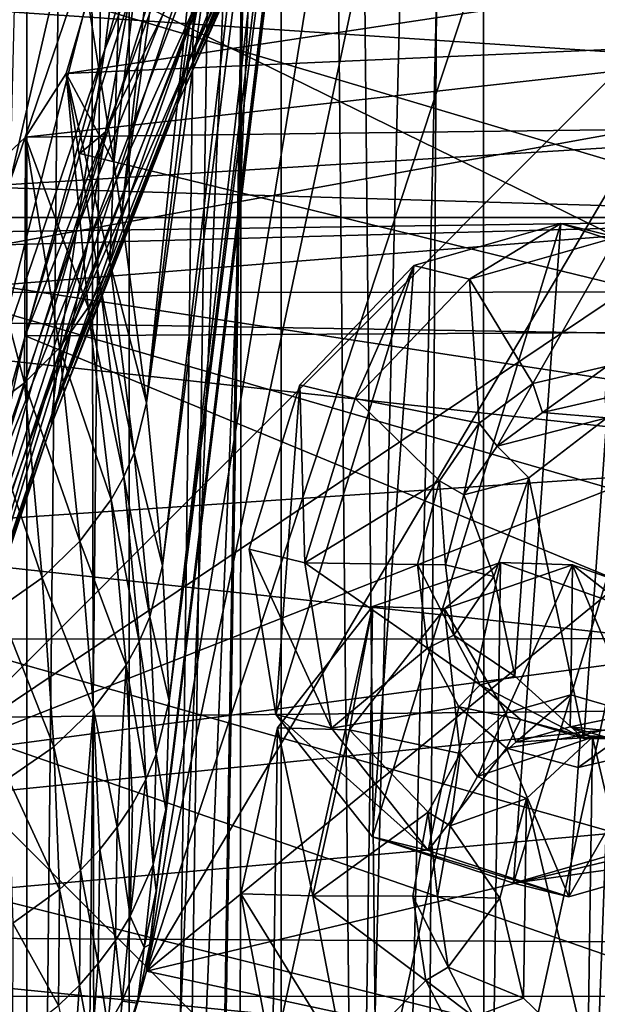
# Model space of a CAD drawing. Header units: metres. Extents: x 0 to 804, y -808 to 0.
# Tile 44 of 122: x 57 to 95, y -334 to -269. Entities that reach past the tile are written whole.
import ezdxf

# ---------------------------------------------------------------- set-up
doc = ezdxf.new("R2010")
doc.units = ezdxf.units.M

msp = doc.modelspace()

# ---------------------------------------------------------------- linework, layer by layer
at = {"layer": 'None'}
for points in [[(65.588158, -332.185455, 1606.41626), (88.442108, -193.731522, 1606.41626), (91.619003, -120.181267, 1606.41626)], [(65.588158, -332.185455, 1606.41626), (91.619003, -120.181267, 1606.41626), (65.589615, -332.173615, 1607.047974)], [(91.619003, -120.181267, 1606.41626), (91.638725, -120.020622, 1609.41626), (65.589615, -332.173615, 1607.047974)], [(65.589615, -332.173615, 1607.047974), (91.638725, -120.020622, 1609.41626), (65.802643, -330.438629, 1649.721802)], [(91.638725, -120.020622, 1609.41626), (89.9916, -133.435364, 1660.02124), (65.802643, -330.438629, 1649.721802)], [(65.802643, -330.438629, 1649.721802), (89.9916, -133.435364, 1660.02124), (66.240631, -326.871552, 1692.280273)], [(89.9916, -133.435364, 1660.02124), (88.020485, -149.486023, 1709.869995), (66.240631, -326.871552, 1692.280273)], [(66.240631, -326.871552, 1692.280273), (88.020485, -149.486023, 1709.869995), (66.87394, -321.490814, 1734.645386)], [(88.020485, -149.486023, 1709.869995), (85.449883, -167.974457, 1758.817749), (66.87394, -321.490814, 1734.645386)], [(66.87394, -321.490814, 1734.645386), (85.449883, -167.974457, 1758.817749), (67.091286, -314.305573, 1776.745361)], [(85.449883, -167.974457, 1758.817749), (83.794205, -176.746902, 1783.432007), (67.091286, -314.305573, 1776.745361)], [(67.091286, -314.305573, 1776.745361), (83.794205, -176.746902, 1783.432007), (81.947868, -184.490448, 1808.370605)], [(67.091286, -314.305573, 1776.745361), (81.947868, -184.490448, 1808.370605), (66.658005, -305.329468, 1818.498657)], [(81.947868, -184.490448, 1808.370605), (79.902351, -191.193146, 1833.586426), (66.658005, -305.329468, 1818.498657)], [(66.658005, -305.329468, 1818.498657), (79.902351, -191.193146, 1833.586426), (65.596977, -294.581665, 1859.820068)], [(79.902351, -191.193146, 1833.586426), (77.650642, -196.846008, 1859.035034), (65.596977, -294.581665, 1859.820068)], [(65.588158, -332.185455, 1606.41626), (89.453751, -219.961105, 1606.41626), (88.442108, -193.731522, 1606.41626)], [(65.596977, -294.581665, 1859.820068), (77.650642, -196.846008, 1859.035034), (75.187645, -201.441833, 1884.67041)], [(65.596977, -294.581665, 1859.820068), (75.187645, -201.441833, 1884.67041), (63.936443, -282.08609, 1900.627319)], [(75.187645, -201.441833, 1884.67041), (72.510078, -204.975632, 1910.446533), (63.936443, -282.08609, 1900.627319)], [(64.561119, -242.739517, 1943.173096), (63.426193, -278.657776, 1910.839966), (72.467628, -205.021225, 1910.839966)], [(72.467628, -205.021225, 1910.839966), (63.426193, -278.657776, 1910.839966), (63.936443, -282.08609, 1900.627319)], [(63.936443, -282.08609, 1900.627319), (72.510078, -204.975632, 1910.446533), (72.467628, -205.021225, 1910.839966)], [(94.044266, -245.970322, 1606.41626), (89.453751, -219.961105, 1606.41626), (65.588158, -332.185455, 1606.41626)], [(73.903755, -232.675598, 1141.239258), (62.834412, -271.170074, 1192.432861), (64.669792, -256.082184, 1140.964233)], [(71.850014, -248.547165, 1192.601929), (62.834412, -271.170074, 1192.432861), (73.903755, -232.675598, 1141.239258)], [(65.07814, -243.123444, 1088.914551), (64.669792, -256.082184, 1140.964233), (56.563263, -279.8992, 1140.689209)], [(56.8657, -267.531952, 1088.587036), (65.07814, -243.123444, 1088.914551), (56.563263, -279.8992, 1140.689209)], [(64.561119, -242.739517, 1943.173096), (61.70953, -267.869812, 1940.839966), (63.426193, -278.657776, 1910.839966)], [(78.725258, -244.867294, 1273.177246), (68.440125, -269.637482, 1297.796265), (69.760773, -261.132843, 1244.80603)], [(78.725258, -244.867294, 1273.177246), (78.173195, -248.061035, 1294.809082), (68.440125, -269.637482, 1297.796265)], [(102.015549, -270.656982, 1606.41626), (94.044266, -245.970322, 1606.41626), (65.588158, -332.185455, 1606.41626)], [(102.015549, -270.656982, 1606.41626), (99.00061, -257.255249, 1586.489746), (94.044266, -245.970322, 1606.41626)], [(68.209251, -272.357849, 1404.821655), (77.681717, -251.346252, 1403.812622), (78.398163, -247.339355, 1425.307007)], [(68.209251, -272.357849, 1404.821655), (78.398163, -247.339355, 1425.307007), (69.104279, -267.628448, 1431.259033)], [(78.173195, -248.061035, 1294.809082), (77.792503, -250.508072, 1316.534058), (68.440125, -269.637482, 1297.796265)], [(62.834412, -271.170074, 1192.432861), (71.850014, -248.547165, 1192.601929), (60.965748, -283.143341, 1244.684326)], [(71.850014, -248.547165, 1192.601929), (69.760773, -261.132843, 1244.80603), (60.965748, -283.143341, 1244.684326)], [(29.769123, -288.846954, 664.00946), (198.765137, -258.214661, 664.00946), (43.095512, -249.220764, 664.00946)], [(68.440125, -269.637482, 1297.796265), (77.792503, -250.508072, 1316.534058), (67.818909, -273.950592, 1351.272095)], [(77.792503, -250.508072, 1316.534058), (77.517189, -252.193329, 1338.328979), (67.818909, -273.950592, 1351.272095)], [(77.432953, -252.710678, 1392.963013), (77.681717, -251.346252, 1403.812622), (68.209251, -272.357849, 1404.821655)], [(67.818909, -273.950592, 1351.272095), (77.517189, -252.193329, 1338.328979), (77.339439, -253.207993, 1360.181763)], [(67.765442, -274.529907, 1378.093018), (77.305611, -253.402802, 1382.060303), (77.432953, -252.710678, 1392.963013)], [(67.765442, -274.529907, 1378.093018), (77.432953, -252.710678, 1392.963013), (68.209251, -272.357849, 1404.821655)], [(67.818909, -273.950592, 1351.272095), (77.339439, -253.207993, 1360.181763), (67.765442, -274.529907, 1378.093018)], [(77.339439, -253.207993, 1360.181763), (77.305611, -253.402802, 1382.060303), (67.765442, -274.529907, 1378.093018)], [(64.461052, -267.784882, 1501.838501), (62.887146, -276.620544, 1483.031006), (71.437294, -253.684586, 1483.155029)], [(71.437294, -253.684586, 1483.155029), (62.887146, -276.620544, 1483.031006), (70.184456, -261.667542, 1457.465698)], [(64.669792, -256.082184, 1140.964233), (54.935501, -294.194824, 1192.263794), (56.563263, -279.8992, 1140.689209)], [(64.669792, -256.082184, 1140.964233), (62.834412, -271.170074, 1192.432861), (54.935501, -294.194824, 1192.263794)], [(210.566864, -274.40625, 664.00946), (198.765137, -258.214661, 664.00946), (29.769123, -288.846954, 664.00946)], [(97.927361, -271.441162, 2021.094849), (92.900398, -259.074036, 2020.058228), (51.507221, -268.349792, 2028.815063)], [(97.927361, -271.441162, 2021.094849), (104.696785, -262.901459, 1995.504272), (92.900398, -259.074036, 2020.058228)], [(69.760773, -261.132843, 1244.80603), (68.440125, -269.637482, 1297.796265), (59.814461, -291.259888, 1297.666626)], [(60.965748, -283.143341, 1244.684326), (69.760773, -261.132843, 1244.80603), (59.814461, -291.259888, 1297.666626)], [(62.887146, -276.620544, 1483.031006), (61.681568, -284.071747, 1457.278442), (70.184456, -261.667542, 1457.465698)], [(70.184456, -261.667542, 1457.465698), (61.681568, -284.071747, 1457.278442), (69.104279, -267.628448, 1431.259033)], [(60.263031, -272.772766, 1940.229858), (115.523453, -264.416687, 1971.766846), (118.174316, -270.213776, 1973.545532)], [(60.263031, -272.772766, 1940.229858), (61.70953, -267.869812, 1940.839966), (115.523453, -264.416687, 1971.766846)], [(51.508282, -265.193634, 221.058258), (119.537735, -265.174286, 221.006577), (125.512344, -287.226807, 211.254379)], [(51.508282, -287.269989, 211.371628), (51.508282, -265.193634, 221.058258), (125.512344, -287.226807, 211.254379)], [(100.169594, -265.854462, 1531.865479), (109.492439, -289.850616, 1540.443237), (64.461052, -267.784882, 1501.838501)], [(63.426193, -278.657776, 1910.839966), (61.70953, -267.869812, 1940.839966), (60.263031, -272.772766, 1940.229858)], [(61.681568, -284.071747, 1457.278442), (60.635803, -289.623535, 1431.048828), (69.104279, -267.628448, 1431.259033)], [(69.104279, -267.628448, 1431.259033), (60.635803, -289.623535, 1431.048828), (68.209251, -272.357849, 1404.821655)], [(64.461052, -267.784882, 1501.838501), (61.173676, -278.054108, 1499.782593), (62.887146, -276.620544, 1483.031006)], [(109.492439, -289.850616, 1540.443237), (61.173676, -278.054108, 1499.782593), (64.461052, -267.784882, 1501.838501)], [(97.927361, -271.441162, 2021.094849), (51.507221, -268.349792, 2028.815063), (51.507225, -317.873322, 2035.084595)], [(68.440125, -269.637482, 1297.796265), (59.316051, -295.41687, 1351.100952), (59.814461, -291.259888, 1297.666626)], [(67.818909, -273.950592, 1351.272095), (59.316051, -295.41687, 1351.100952), (68.440125, -269.637482, 1297.796265)], [(57.589066, -276.979004, 1938.893311), (118.174316, -270.213776, 1973.545532), (120.500542, -276.184845, 1975.179077)], [(57.589066, -276.979004, 1938.893311), (60.263031, -272.772766, 1940.229858), (118.174316, -270.213776, 1973.545532)], [(65.588158, -332.185455, 1606.41626), (111.226799, -294.831787, 1606.41626), (102.015549, -270.656982, 1606.41626)], [(101.279259, -284.440308, 2022.353271), (97.927361, -271.441162, 2021.094849), (51.507225, -317.873322, 2035.084595)], [(62.834412, -271.170074, 1192.432861), (53.276703, -305.547058, 1244.562744), (54.935501, -294.194824, 1192.263794)], [(60.965748, -283.143341, 1244.684326), (53.276703, -305.547058, 1244.562744), (62.834412, -271.170074, 1192.432861)], [(60.635803, -289.623535, 1431.048828), (59.761429, -294.014008, 1404.606323), (68.209251, -272.357849, 1404.821655)], [(68.209251, -272.357849, 1404.821655), (59.761429, -294.014008, 1404.606323), (67.765442, -274.529907, 1378.093018)], [(61.734753, -288.256226, 1899.838501), (60.263031, -272.772766, 1940.229858), (57.589066, -276.979004, 1938.893311)], [(62.514603, -286.807037, 1900.131958), (60.263031, -272.772766, 1940.229858), (61.734753, -288.256226, 1899.838501)], [(63.155785, -285.289154, 1900.368164), (60.263031, -272.772766, 1940.229858), (62.514603, -286.807037, 1900.131958)], [(63.155785, -285.289154, 1900.368164), (63.426193, -278.657776, 1910.839966), (60.263031, -272.772766, 1940.229858)], [(221.249893, -292.019714, 664.00946), (210.566864, -274.40625, 664.00946), (29.769123, -288.846954, 664.00946)], [(67.765442, -274.529907, 1378.093018), (59.306942, -296.005493, 1377.895752), (67.818909, -273.950592, 1351.272095)], [(59.306942, -296.005493, 1377.895752), (59.316051, -295.41687, 1351.100952), (67.818909, -273.950592, 1351.272095)], [(59.761429, -294.014008, 1404.606323), (59.306942, -296.005493, 1377.895752), (67.765442, -274.529907, 1378.093018)], [(54.078239, -280.275604, 1937.036621), (120.500542, -276.184845, 1975.179077), (122.50267, -282.308044, 1976.650635)], [(54.078239, -280.275604, 1937.036621), (57.589066, -276.979004, 1938.893311), (120.500542, -276.184845, 1975.179077)], [(57.524555, -293.251038, 1898.185791), (57.589066, -276.979004, 1938.893311), (54.078239, -280.275604, 1937.036621)], [(62.887146, -276.620544, 1483.031006), (57.55209, -290.14447, 1497.011597), (55.39505, -299.909546, 1482.906982)], [(55.39505, -299.909546, 1482.906982), (61.681568, -284.071747, 1457.278442), (62.887146, -276.620544, 1483.031006)], [(59.82383, -290.925018, 1899.10022), (57.589066, -276.979004, 1938.893311), (57.524555, -293.251038, 1898.185791)], [(61.173676, -278.054108, 1499.782593), (57.55209, -290.14447, 1497.011597), (62.887146, -276.620544, 1483.031006)], [(61.734753, -288.256226, 1899.838501), (57.589066, -276.979004, 1938.893311), (59.82383, -290.925018, 1899.10022)], [(61.173676, -278.054108, 1499.782593), (109.492439, -289.850616, 1540.443237), (57.55209, -290.14447, 1497.011597)], [(63.936443, -282.08609, 1900.627319), (63.426193, -278.657776, 1910.839966), (63.155785, -285.289154, 1900.368164)], [(49.931198, -282.306183, 1934.750977), (54.078239, -280.275604, 1937.036621), (122.50267, -282.308044, 1976.650635)], [(54.078239, -280.275604, 1937.036621), (54.907005, -295.174744, 1897.114868), (57.524555, -293.251038, 1898.185791)], [(65.596977, -294.581665, 1859.820068), (63.936443, -282.08609, 1900.627319), (63.155785, -285.289154, 1900.368164)], [(40.749649, -284.530243, 1929.577759), (122.50267, -282.308044, 1976.650635), (125.763535, -297.528656, 1979.861694)], [(40.749649, -284.530243, 1929.577759), (45.77475, -283.381561, 1932.410034), (122.50267, -282.308044, 1976.650635)], [(45.77475, -283.381561, 1932.410034), (49.931198, -282.306183, 1934.750977), (122.50267, -282.308044, 1976.650635)], [(59.814461, -291.259888, 1297.666626), (52.2841, -313.266785, 1297.537109), (60.965748, -283.143341, 1244.684326)], [(52.2841, -313.266785, 1297.537109), (53.276703, -305.547058, 1244.562744), (60.965748, -283.143341, 1244.684326)], [(54.242065, -306.833618, 1457.091187), (61.681568, -284.071747, 1457.278442), (55.39505, -299.909546, 1482.906982)], [(61.681568, -284.071747, 1457.278442), (54.242065, -306.833618, 1457.091187), (60.635803, -289.623535, 1431.048828)], [(37.899155, -303.468689, 1929.92688), (40.749649, -284.530243, 1929.577759), (125.763535, -297.528656, 1979.861694)], [(51.507225, -317.873322, 2035.084595), (102.85495, -297.715393, 2023.783569), (101.279259, -284.440308, 2022.353271)], [(64.774025, -297.891174, 1859.547485), (63.155785, -285.289154, 1900.368164), (62.514603, -286.807037, 1900.131958)], [(65.596977, -294.581665, 1859.820068), (63.155785, -285.289154, 1900.368164), (64.774025, -297.891174, 1859.547485)], [(51.506908, -310.210724, 203.288986), (51.508282, -287.269989, 211.371628), (130.585052, -310.162048, 203.132584)], [(51.508282, -287.269989, 211.371628), (125.512344, -287.226807, 211.254379), (130.585052, -310.162048, 203.132584)], [(64.090462, -299.461151, 1859.330933), (62.514603, -286.807037, 1900.131958), (61.734753, -288.256226, 1899.838501)], [(64.774025, -297.891174, 1859.547485), (62.514603, -286.807037, 1900.131958), (64.090462, -299.461151, 1859.330933)], [(63.253597, -300.961761, 1859.075928), (61.734753, -288.256226, 1899.838501), (59.82383, -290.925018, 1899.10022)], [(64.090462, -299.461151, 1859.330933), (61.734753, -288.256226, 1899.838501), (63.253597, -300.961761, 1859.075928)], [(29.769123, -288.846954, 664.00946), (21.542414, -329.835541, 664.00946), (230.5896, -310.950287, 664.00946)], [(221.249893, -292.019714, 664.00946), (29.769123, -288.846954, 664.00946), (230.5896, -310.950287, 664.00946)], [(59.761429, -294.014008, 1404.606323), (60.635803, -289.623535, 1431.048828), (52.387619, -316.036987, 1404.390991)], [(60.635803, -289.623535, 1431.048828), (54.242065, -306.833618, 1457.091187), (52.387619, -316.036987, 1404.390991)], [(109.492439, -289.850616, 1540.443237), (117.304489, -314.785522, 1547.515747), (57.55209, -290.14447, 1497.011597)], [(57.55209, -290.14447, 1497.011597), (50.73238, -315.430298, 1491.600952), (55.39505, -299.909546, 1482.906982)], [(57.55209, -290.14447, 1497.011597), (117.304489, -314.785522, 1547.515747), (50.73238, -315.430298, 1491.600952)], [(59.814461, -291.259888, 1297.666626), (59.316051, -295.41687, 1351.100952), (51.897839, -317.25882, 1350.92981)], [(52.2841, -313.266785, 1297.537109), (59.814461, -291.259888, 1297.666626), (51.897839, -317.25882, 1350.92981)], [(61.186302, -303.730164, 1858.447021), (59.82383, -290.925018, 1899.10022), (57.524555, -293.251038, 1898.185791)], [(63.253597, -300.961761, 1859.075928), (59.82383, -290.925018, 1899.10022), (61.186302, -303.730164, 1858.447021)], [(54.907005, -295.174744, 1897.114868), (58.681091, -306.149628, 1857.669678), (57.524555, -293.251038, 1898.185791)], [(57.524555, -293.251038, 1898.185791), (58.681091, -306.149628, 1857.669678), (61.186302, -303.730164, 1858.447021)], [(59.761429, -294.014008, 1404.606323), (52.387619, -316.036987, 1404.390991), (59.306942, -296.005493, 1377.895752)], [(66.658005, -305.329468, 1818.498657), (65.596977, -294.581665, 1859.820068), (64.774025, -297.891174, 1859.547485)], [(55.820549, -308.160889, 1856.758423), (58.681091, -306.149628, 1857.669678), (54.907005, -295.174744, 1897.114868)], [(118.564713, -319.576477, 1606.41626), (111.226799, -294.831787, 1606.41626), (65.588158, -332.185455, 1606.41626)], [(59.316051, -295.41687, 1351.100952), (51.927769, -317.852356, 1377.698486), (51.897839, -317.25882, 1350.92981)], [(59.306942, -296.005493, 1377.895752), (51.927769, -317.852356, 1377.698486), (59.316051, -295.41687, 1351.100952)], [(52.387619, -316.036987, 1404.390991), (51.927769, -317.852356, 1377.698486), (59.306942, -296.005493, 1377.895752)], [(37.899155, -303.468689, 1929.92688), (125.763535, -297.528656, 1979.861694), (126.621521, -313.122559, 1982.754639)], [(102.648674, -311.06076, 2025.353882), (102.85495, -297.715393, 2023.783569), (51.507225, -317.873322, 2035.084595)], [(65.812973, -308.747192, 1818.193359), (64.774025, -297.891174, 1859.547485), (64.090462, -299.461151, 1859.330933)], [(66.658005, -305.329468, 1818.498657), (64.774025, -297.891174, 1859.547485), (65.812973, -308.747192, 1818.193359)], [(65.109337, -310.371826, 1817.991577), (64.090462, -299.461151, 1859.330933), (63.253597, -300.961761, 1859.075928)], [(65.812973, -308.747192, 1818.193359), (64.090462, -299.461151, 1859.330933), (65.109337, -310.371826, 1817.991577)], [(64.243782, -311.927643, 1817.773682), (63.253597, -300.961761, 1859.075928), (61.186302, -303.730164, 1858.447021)], [(65.109337, -310.371826, 1817.991577), (63.253597, -300.961761, 1859.075928), (64.243782, -311.927643, 1817.773682)], [(35.377693, -322.364014, 1931.973755), (37.899155, -303.468689, 1929.92688), (126.621521, -313.122559, 1982.754639)], [(58.681091, -306.149628, 1857.669678), (62.089844, -314.806335, 1817.254761), (61.186302, -303.730164, 1858.447021)], [(61.186302, -303.730164, 1858.447021), (62.089844, -314.806335, 1817.254761), (64.243782, -311.927643, 1817.773682)], [(67.091286, -314.305573, 1776.745361), (66.658005, -305.329468, 1818.498657), (65.812973, -308.747192, 1818.193359)], [(58.681091, -306.149628, 1857.669678), (55.820549, -308.160889, 1856.758423), (59.459244, -317.333099, 1816.61499)], [(62.089844, -314.806335, 1817.254761), (58.681091, -306.149628, 1857.669678), (59.459244, -317.333099, 1816.61499)], [(59.459244, -317.333099, 1816.61499), (55.820549, -308.160889, 1856.758423), (56.440907, -319.449127, 1815.86438)], [(66.243179, -317.833679, 1776.397827), (65.812973, -308.747192, 1818.193359), (65.109337, -310.371826, 1817.991577)], [(67.091286, -314.305573, 1776.745361), (65.812973, -308.747192, 1818.193359), (66.243179, -317.833679, 1776.397827)], [(51.505402, -333.866058, 196.842499), (51.506908, -310.210724, 203.288986), (134.651291, -333.839661, 196.71907)], [(51.506908, -310.210724, 203.288986), (130.585052, -310.162048, 203.132584), (134.651291, -333.839661, 196.71907)], [(65.540863, -319.515808, 1776.207886), (65.109337, -310.371826, 1817.991577), (64.243782, -311.927643, 1817.773682)], [(66.243179, -317.833679, 1776.397827), (65.109337, -310.371826, 1817.991577), (65.540863, -319.515808, 1776.207886)], [(230.5896, -310.950287, 664.00946), (21.542414, -329.835541, 664.00946), (238.372696, -331.048981, 664.00946)], [(98.380005, -364.647919, 2030.431641), (102.648674, -311.06076, 2025.353882), (51.507225, -317.873322, 2035.084595)], [(64.243782, -311.927643, 1817.773682), (62.089844, -314.806335, 1817.254761), (63.657608, -322.671204, 1775.832397)], [(64.674301, -321.130768, 1776.026245), (64.243782, -311.927643, 1817.773682), (63.657608, -322.671204, 1775.832397)], [(65.540863, -319.515808, 1776.207886), (64.243782, -311.927643, 1817.773682), (64.674301, -321.130768, 1776.026245)], [(35.377693, -322.364014, 1931.973755), (126.621521, -313.122559, 1982.754639), (123.580978, -344.390259, 1987.365723)], [(117.304489, -314.785522, 1547.515747), (123.201004, -340.560608, 1553.07605), (50.73238, -315.430298, 1491.600952)], [(59.459244, -317.333099, 1816.61499), (61.224247, -325.501526, 1775.376099), (62.089844, -314.806335, 1817.254761)], [(61.224247, -325.501526, 1775.376099), (62.503632, -324.130341, 1775.616333), (62.089844, -314.806335, 1817.254761)], [(62.089844, -314.806335, 1817.254761), (62.503632, -324.130341, 1775.616333), (63.657608, -322.671204, 1775.832397)], [(66.87394, -321.490814, 1734.645386), (67.091286, -314.305573, 1776.745361), (66.243179, -317.833679, 1776.397827)], [(50.73238, -315.430298, 1491.600952), (123.201004, -340.560608, 1553.07605), (44.751545, -341.58139, 1487.285645)], [(56.440907, -319.449127, 1815.86438), (59.83065, -326.777863, 1775.112915), (59.459244, -317.333099, 1816.61499)], [(59.83065, -326.777863, 1775.112915), (61.224247, -325.501526, 1775.376099), (59.459244, -317.333099, 1816.61499)], [(98.380005, -364.647919, 2030.431641), (51.507225, -317.873322, 2035.084595), (51.507233, -367.649658, 2038.852661)], [(66.040413, -325.131836, 1734.255615), (66.243179, -317.833679, 1776.397827), (65.540863, -319.515808, 1776.207886)], [(66.87394, -321.490814, 1734.645386), (66.243179, -317.833679, 1776.397827), (66.040413, -325.131836, 1734.255615)], [(56.743958, -329.014557, 1774.521606), (59.83065, -326.777863, 1775.112915), (56.440907, -319.449127, 1815.86438)], [(66.040413, -325.131836, 1734.255615), (65.540863, -319.515808, 1776.207886), (64.518951, -328.55249, 1733.930664)], [(64.518951, -328.55249, 1733.930664), (65.540863, -319.515808, 1776.207886), (64.674301, -321.130768, 1776.026245)], [(123.961349, -344.767059, 1606.41626), (118.564713, -319.576477, 1606.41626), (65.588158, -332.185455, 1606.41626)], [(64.518951, -328.55249, 1733.930664), (64.674301, -321.130768, 1776.026245), (63.657608, -322.671204, 1775.832397)], [(66.240631, -326.871552, 1692.280273), (66.87394, -321.490814, 1734.645386), (66.040413, -325.131836, 1734.255615)], [(31.526579, -360.235809, 1936.700195), (35.377693, -322.364014, 1931.973755), (123.580978, -344.390259, 1987.365723)], [(62.503632, -324.130341, 1775.616333), (63.529182, -330.157959, 1733.785889), (63.657608, -322.671204, 1775.832397)], [(63.657608, -322.671204, 1775.832397), (63.529182, -330.157959, 1733.785889), (64.518951, -328.55249, 1733.930664)], [(62.40102, -331.683289, 1733.627197), (62.503632, -324.130341, 1775.616333), (61.224247, -325.501526, 1775.376099)], [(62.503632, -324.130341, 1775.616333), (62.40102, -331.683289, 1733.627197), (63.529182, -330.157959, 1733.785889)], [(65.43058, -330.628265, 1691.851929), (66.040413, -325.131836, 1734.255615), (64.518951, -328.55249, 1733.930664)], [(66.240631, -326.871552, 1692.280273), (66.040413, -325.131836, 1734.255615), (65.43058, -330.628265, 1691.851929)], [(61.224247, -325.501526, 1775.376099), (59.83065, -326.777863, 1775.112915), (61.144714, -333.121185, 1733.450806)], [(61.144714, -333.121185, 1733.450806), (62.40102, -331.683289, 1733.627197), (61.224247, -325.501526, 1775.376099)], [(59.83065, -326.777863, 1775.112915), (56.743958, -329.014557, 1774.521606), (59.770374, -334.464355, 1733.256958)], [(61.144714, -333.121185, 1733.450806), (59.83065, -326.777863, 1775.112915), (59.770374, -334.464355, 1733.256958)], [(65.802643, -330.438629, 1649.721802), (66.240631, -326.871552, 1692.280273), (65.43058, -330.628265, 1691.851929)], [(56.743958, -329.014557, 1774.521606), (56.708183, -336.835907, 1732.821045), (59.770374, -334.464355, 1733.256958)], [(63.529182, -330.157959, 1733.785889), (63.98156, -334.179413, 1691.571411), (64.518951, -328.55249, 1733.930664)], [(64.518951, -328.55249, 1733.930664), (63.98156, -334.179413, 1691.571411), (65.43058, -330.628265, 1691.851929)], [(21.542414, -329.835541, 664.00946), (18.532497, -371.53363, 664.009521), (248.535889, -373.943481, 664.00946)], [(21.542414, -329.835541, 664.00946), (244.407791, -352.123718, 664.00946), (238.372696, -331.048981, 664.00946)], [(244.407791, -352.123718, 664.00946), (21.542414, -329.835541, 664.00946), (248.535889, -373.943481, 664.00946)], [(62.40102, -331.683289, 1733.627197), (63.036797, -335.854431, 1691.473389), (63.529182, -330.157959, 1733.785889)], [(63.529182, -330.157959, 1733.785889), (63.036797, -335.854431, 1691.473389), (63.98156, -334.179413, 1691.571411)], [(65.43058, -330.628265, 1691.851929), (65.004776, -334.314148, 1649.272217), (65.802643, -330.438629, 1649.721802)], [(65.004776, -334.314148, 1649.272217), (65.589615, -332.173615, 1607.047974), (65.802643, -330.438629, 1649.721802)], [(63.98156, -334.179413, 1691.571411), (65.004776, -334.314148, 1649.272217), (65.43058, -330.628265, 1691.851929)], [(61.955776, -337.451141, 1691.369629), (62.40102, -331.683289, 1733.627197), (61.144714, -333.121185, 1733.450806)], [(63.036797, -335.854431, 1691.473389), (62.40102, -331.683289, 1733.627197), (61.955776, -337.451141, 1691.369629)], [(123.961349, -344.767059, 1606.41626), (65.588158, -332.185455, 1606.41626), (62.734837, -341.381683, 1606.41626)], [(65.588158, -332.185455, 1606.41626), (65.004776, -334.314148, 1649.272217), (62.734837, -341.381683, 1606.41626)], [(65.588158, -332.185455, 1606.41626), (65.589615, -332.173615, 1607.047974), (65.004776, -334.314148, 1649.272217)], [(60.746693, -338.961426, 1691.254395), (61.144714, -333.121185, 1733.450806), (59.770374, -334.464355, 1733.256958)], [(60.746693, -338.961426, 1691.254395), (61.955776, -337.451141, 1691.369629), (61.144714, -333.121185, 1733.450806)], [(51.505123, -358.106781, 192.135345), (51.505402, -333.866058, 196.842499), (137.623352, -358.098541, 192.082504)], [(51.505402, -333.866058, 196.842499), (134.651291, -333.839661, 196.71907), (137.623352, -358.098541, 192.082504)], [(65.004776, -334.314148, 1649.272217), (63.60133, -338.002533, 1649.039551), (62.734837, -341.381683, 1606.41626)], [(63.036797, -335.854431, 1691.473389), (63.60133, -338.002533, 1649.039551), (63.98156, -334.179413, 1691.571411)], [(63.60133, -338.002533, 1649.039551), (65.004776, -334.314148, 1649.272217), (63.98156, -334.179413, 1691.571411)]]:
    msp.add_3dface(points, dxfattribs=at)
at = {"layer": 'None012311'}
for points in [[(78.546486, -118.575203, 117.953323), (52.504356, -59.607479, 163.059708), (52.504345, -744.686096, 163.059708)], [(50.772308, -61.568432, 160.059708), (76.834984, -120.582596, 114.917824), (50.772308, -742.989197, 160.059708)], [(84.22982, -682.522278, 108.109589), (78.546486, -118.575203, 117.953323), (52.504345, -744.686096, 163.059708)], [(78.546486, -118.575203, 117.953323), (402.01651, -605.043579, 109.461983), (725.485901, -118.575211, 117.953323)], [(84.22982, -682.522278, 108.109589), (355.943726, -624.124634, 109.128922), (78.546486, -118.575203, 117.953323)], [(355.943726, -624.124634, 109.128922), (367.6427, -614.846802, 109.290871), (78.546486, -118.575203, 117.953323)], [(78.546486, -118.575203, 117.953323), (367.6427, -614.846802, 109.290871), (378.033203, -609.617432, 109.382149)], [(378.033203, -609.617432, 109.382149), (390.160004, -606.131226, 109.443001), (78.546486, -118.575203, 117.953323)], [(390.160004, -606.131226, 109.443001), (402.01651, -605.043579, 109.461983), (78.546486, -118.575203, 117.953323)], [(76.834984, -120.582596, 114.917824), (82.481255, -680.857727, 105.138191), (50.772308, -742.989197, 160.059708)], [(377.245544, -607.575745, 106.417328), (366.514679, -612.976318, 106.323059), (76.834984, -120.582596, 114.917824)], [(366.514679, -612.976318, 106.323059), (354.430603, -622.559387, 106.155792), (76.834984, -120.582596, 114.917824)], [(76.834984, -120.582596, 114.917824), (354.430603, -622.559387, 106.155792), (82.481255, -680.857727, 105.138191)], [(76.834984, -120.582596, 114.917824), (727.197449, -120.582596, 114.917824), (402.01651, -602.851624, 106.499786)], [(402.01651, -602.851624, 106.499786), (389.77063, -603.975037, 106.480179), (76.834984, -120.582596, 114.917824)], [(389.77063, -603.975037, 106.480179), (377.245544, -607.575745, 106.417328), (76.834984, -120.582596, 114.917824)]]:
    msp.add_3dface(points, dxfattribs=at)
at = {"layer": 'None012312'}
for points in [[(54.185207, -749.625977, 2063.023926), (54.185207, -54.184956, 2063.023926), (57.672894, -741.070984, 2075.415527)], [(54.185207, -54.184956, 2063.023926), (57.672894, -57.672642, 2075.415527), (57.672894, -741.070984, 2075.415527)], [(61.669197, -81.4142, 2094.728027), (54.775116, -54.774864, 2076.154541), (54.775116, -744.18219, 2076.154541)], [(57.672894, -741.070984, 2075.415527), (57.672894, -57.672642, 2075.415527), (64.421242, -84.938629, 2093.59082)], [(62.762112, -727.559082, 2097.012207), (61.669197, -81.4142, 2094.728027), (54.775116, -744.18219, 2076.154541)], [(70.80912, -105.854668, 2111.02002), (61.669197, -81.4142, 2094.728027), (62.762112, -727.559082, 2097.012207)], [(64.490143, -726.510559, 2093.738037), (57.672894, -741.070984, 2075.415527), (64.421242, -84.938629, 2093.59082)], [(64.490143, -726.510559, 2093.738037), (64.421242, -84.938629, 2093.59082), (74.374367, -111.085007, 2111.02002)], [(72.002686, -108.50338, 2112.785645), (70.80912, -105.854668, 2111.02002), (62.762112, -727.559082, 2097.012207)], [(72.002686, -108.50338, 2112.785645), (62.762112, -727.559082, 2097.012207), (71.482285, -713.465515, 2112.023682)], [(85.651848, -133.437515, 2129.406738), (72.002686, -108.50338, 2112.785645), (71.482285, -713.465515, 2112.023682)], [(74.513, -111.387764, 2111.221924), (64.490143, -726.510559, 2093.738037), (74.374367, -111.085007, 2111.02002)], [(74.516472, -710.105225, 2111.226807), (64.490143, -726.510559, 2093.738037), (74.513, -111.387764, 2111.221924)], [(87.85331, -135.757248, 2127.466553), (74.516472, -710.105225, 2111.226807), (74.513, -111.387764, 2111.221924)], [(85.651848, -133.437515, 2129.406738), (71.482285, -713.465515, 2112.023682), (82.025421, -698.932068, 2125.520996)], [(102.280708, -155.085602, 2143.837158), (85.651848, -133.437515, 2129.406738), (82.025421, -698.932068, 2125.520996)], [(88.046135, -691.900879, 2127.664307), (74.516472, -710.105225, 2111.226807), (87.85331, -135.757248, 2127.466553)], [(104.10688, -156.916733, 2141.571289), (88.046135, -691.900879, 2127.664307), (87.85331, -135.757248, 2127.466553)], [(102.280708, -155.085602, 2143.837158), (82.025421, -698.932068, 2125.520996), (95.76886, -682.554504, 2138.76123)], [(104.085083, -673.795959, 2141.555664), (88.046135, -691.900879, 2127.664307), (104.10688, -156.916733, 2141.571289)]]:
    msp.add_3dface(points, dxfattribs=at)
at = {"layer": 'None012334'}
for points in [[(89.031105, -305.148438, 1525.882935), (80.00647, -346.159271, 1519.327026), (88.403671, -349.140686, 1526.418213)], [(89.031105, -305.148438, 1525.882935), (80.549843, -308.060822, 1518.863403), (80.00647, -346.159271, 1519.327026)], [(85.323967, -308.198425, 1513.152222), (80.549843, -308.060822, 1518.863403), (89.031105, -305.148438, 1525.882935)], [(93.805229, -305.286011, 1520.171753), (85.323967, -308.198425, 1513.152222), (89.031105, -305.148438, 1525.882935)], [(85.323967, -308.198425, 1513.152222), (93.805229, -305.286011, 1520.171753), (89.385666, -315.105347, 1516.713867)], [(97.428307, -308.129852, 1532.974121), (89.031105, -305.148438, 1525.882935), (88.403671, -349.140686, 1526.418213)], [(93.805229, -305.286011, 1520.171753), (89.031105, -305.148438, 1525.882935), (97.428307, -308.129852, 1532.974121)], [(89.385666, -315.105347, 1516.713867), (93.805229, -305.286011, 1520.171753), (93.682304, -313.904968, 1520.276611)], [(93.805229, -305.286011, 1520.171753), (97.944199, -315.14035, 1523.869019), (93.682304, -313.904968, 1520.276611)], [(93.805229, -305.286011, 1520.171753), (102.202431, -308.267456, 1527.262939), (97.944199, -315.14035, 1523.869019)], [(102.202431, -308.267456, 1527.262939), (93.805229, -305.286011, 1520.171753), (97.428307, -308.129852, 1532.974121)], [(80.549843, -308.060822, 1518.863403), (73.943352, -338.082855, 1514.064209), (80.00647, -346.159271, 1519.327026)], [(80.549843, -308.060822, 1518.863403), (74.257065, -316.086731, 1513.796509), (73.943352, -338.082855, 1514.064209)], [(79.031197, -316.224304, 1508.085327), (74.257065, -316.086731, 1513.796509), (80.549843, -308.060822, 1518.863403)], [(85.323967, -308.198425, 1513.152222), (79.031197, -316.224304, 1508.085327), (80.549843, -308.060822, 1518.863403)], [(79.031197, -316.224304, 1508.085327), (85.323967, -308.198425, 1513.152222), (86.368103, -317.793365, 1514.256226)], [(86.368103, -317.793365, 1514.256226), (85.323967, -308.198425, 1513.152222), (89.385666, -315.105347, 1516.713867)], [(97.428307, -308.129852, 1532.974121), (88.403671, -349.140686, 1526.418213), (96.884933, -346.228302, 1533.437744)], [(90.047523, -317.033691, 1517.313599), (89.385666, -315.105347, 1516.713867), (93.682304, -313.904968, 1520.276611)], [(93.651985, -316.029694, 1520.30249), (90.047523, -317.033691, 1517.313599), (93.682304, -313.904968, 1520.276611)], [(93.651985, -316.029694, 1520.30249), (93.682304, -313.904968, 1520.276611), (97.944199, -315.14035, 1523.869019)], [(87.499504, -319.300476, 1515.238281), (86.368103, -317.793365, 1514.256226), (89.385666, -315.105347, 1516.713867)], [(90.047523, -317.033691, 1517.313599), (87.499504, -319.300476, 1515.238281), (89.385666, -315.105347, 1516.713867)], [(97.227386, -317.063049, 1523.316162), (93.651985, -316.029694, 1520.30249), (97.944199, -315.14035, 1523.869019)], [(76.613045, -327.213135, 1506.328613), (71.838921, -327.075531, 1512.039795), (74.257065, -316.086731, 1513.796509)], [(74.257065, -316.086731, 1513.796509), (71.838921, -327.075531, 1512.039795), (73.943352, -338.082855, 1514.064209)], [(79.031197, -316.224304, 1508.085327), (76.613045, -327.213135, 1506.328613), (74.257065, -316.086731, 1513.796509)], [(95.11731, -316.693817, 1513.126709), (90.047523, -317.033691, 1517.313599), (93.651985, -316.029694, 1520.30249)], [(100.451195, -316.715637, 1517.585938), (93.651985, -316.029694, 1520.30249), (97.227386, -317.063049, 1523.316162)], [(100.451195, -316.715637, 1517.585938), (95.11731, -316.693817, 1513.126709), (93.651985, -316.029694, 1520.30249)], [(76.613045, -327.213135, 1506.328613), (79.031197, -316.224304, 1508.085327), (84.240761, -321.667236, 1512.571167)], [(84.240761, -321.667236, 1512.571167), (79.031197, -316.224304, 1508.085327), (86.368103, -317.793365, 1514.256226)], [(90.047523, -317.033691, 1517.313599), (95.11731, -316.693817, 1513.126709), (87.499504, -319.300476, 1515.238281)], [(95.11731, -316.693817, 1513.126709), (90.743835, -320.761963, 1509.568848), (87.499504, -319.300476, 1515.238281)], [(94.812187, -338.08728, 1513.387085), (90.743835, -320.761963, 1509.568848), (95.11731, -316.693817, 1513.126709)], [(100.146072, -338.1091, 1517.846313), (94.812187, -338.08728, 1513.387085), (95.11731, -316.693817, 1513.126709)], [(100.146072, -338.1091, 1517.846313), (95.11731, -316.693817, 1513.126709), (100.451195, -316.715637, 1517.585938)], [(85.705452, -322.571625, 1513.817383), (84.240761, -321.667236, 1512.571167), (86.368103, -317.793365, 1514.256226)], [(87.499504, -319.300476, 1515.238281), (85.705452, -322.571625, 1513.817383), (86.368103, -317.793365, 1514.256226)], [(87.499504, -319.300476, 1515.238281), (90.743835, -320.761963, 1509.568848), (85.705452, -322.571625, 1513.817383)], [(90.743835, -320.761963, 1509.568848), (88.997246, -327.36615, 1508.267944), (85.705452, -322.571625, 1513.817383)], [(90.555252, -333.983856, 1509.729736), (88.997246, -327.36615, 1508.267944), (90.743835, -320.761963, 1509.568848)], [(94.812187, -338.08728, 1513.387085), (90.555252, -333.983856, 1509.729736), (90.743835, -320.761963, 1509.568848)], [(83.2267, -327.240173, 1511.857788), (76.613045, -327.213135, 1506.328613), (84.240761, -321.667236, 1512.571167)], [(84.857056, -327.246826, 1513.220825), (83.2267, -327.240173, 1511.857788), (84.240761, -321.667236, 1512.571167)], [(85.705452, -322.571625, 1513.817383), (84.857056, -327.246826, 1513.220825), (84.240761, -321.667236, 1512.571167)], [(85.705452, -322.571625, 1513.817383), (88.997246, -327.36615, 1508.267944), (84.857056, -327.246826, 1513.220825)], [(73.943352, -338.082855, 1514.064209), (71.838921, -327.075531, 1512.039795), (78.717476, -338.220459, 1508.352905)], [(71.838921, -327.075531, 1512.039795), (76.613045, -327.213135, 1506.328613), (78.717476, -338.220459, 1508.352905)], [(78.717476, -338.220459, 1508.352905), (76.613045, -327.213135, 1506.328613), (84.081688, -332.82077, 1512.706909)], [(76.613045, -327.213135, 1506.328613), (83.2267, -327.240173, 1511.857788), (84.081688, -332.82077, 1512.706909)], [(84.081688, -332.82077, 1512.706909), (83.2267, -327.240173, 1511.857788), (85.571999, -331.928467, 1513.931274)], [(83.2267, -327.240173, 1511.857788), (84.857056, -327.246826, 1513.220825), (85.571999, -331.928467, 1513.931274)], [(85.571999, -331.928467, 1513.931274), (84.857056, -327.246826, 1513.220825), (88.997246, -327.36615, 1508.267944)], [(90.555252, -333.983856, 1509.729736), (85.571999, -331.928467, 1513.931274), (88.997246, -327.36615, 1508.267944)], [(84.081688, -332.82077, 1512.706909), (85.571999, -331.928467, 1513.931274), (87.272545, -335.213867, 1515.431885)], [(87.272545, -335.213867, 1515.431885), (85.571999, -331.928467, 1513.931274), (90.555252, -333.983856, 1509.729736)], [(78.717476, -338.220459, 1508.352905), (84.081688, -332.82077, 1512.706909), (86.098282, -336.711548, 1514.486328)], [(86.098282, -336.711548, 1514.486328), (84.081688, -332.82077, 1512.706909), (87.272545, -335.213867, 1515.431885)], [(94.812187, -338.08728, 1513.387085), (87.272545, -335.213867, 1515.431885), (90.555252, -333.983856, 1509.729736)]]:
    msp.add_3dface(points, dxfattribs=at)
at = {"layer": 'None012337'}
for points in [[(93.028313, -282.69162, 1960.256958), (80.567917, -323.299866, 1958.834229), (89.886909, -326.362, 1964.619385)], [(93.028313, -282.69162, 1960.256958), (83.288452, -285.480194, 1955.056274), (80.567917, -323.299866, 1958.834229)], [(86.969116, -286.385101, 1948.648315), (83.288452, -285.480194, 1955.056274), (93.028313, -282.69162, 1960.256958)], [(96.708977, -283.596527, 1953.848877), (86.969116, -286.385101, 1948.648315), (93.028313, -282.69162, 1960.256958)], [(102.347305, -285.753784, 1966.041992), (93.028313, -282.69162, 1960.256958), (89.886909, -326.362, 1964.619385)], [(96.708977, -283.596527, 1953.848877), (93.028313, -282.69162, 1960.256958), (102.347305, -285.753784, 1966.041992)], [(86.969116, -286.385101, 1948.648315), (96.708977, -283.596527, 1953.848877), (91.174477, -293.292023, 1952.039063)], [(91.174477, -293.292023, 1952.039063), (96.708977, -283.596527, 1953.848877), (96.093513, -292.152405, 1954.703613)], [(83.288452, -285.480194, 1955.056274), (74.166809, -315.207489, 1954.014893), (80.567917, -323.299866, 1958.834229)], [(83.288452, -285.480194, 1955.056274), (75.737511, -293.372284, 1951.833618), (74.166809, -315.207489, 1954.014893)], [(79.418175, -294.277191, 1945.425659), (75.737511, -293.372284, 1951.833618), (83.288452, -285.480194, 1955.056274)], [(86.969116, -286.385101, 1948.648315), (79.418175, -294.277191, 1945.425659), (83.288452, -285.480194, 1955.056274)], [(102.347305, -285.753784, 1966.041992), (89.886909, -326.362, 1964.619385), (99.62677, -323.573425, 1969.819946)], [(79.418175, -294.277191, 1945.425659), (86.969116, -286.385101, 1948.648315), (87.617767, -295.924194, 1950.36792)], [(87.617767, -295.924194, 1950.36792), (86.969116, -286.385101, 1948.648315), (91.174477, -293.292023, 1952.039063)], [(91.815353, -295.21463, 1952.678711), (91.174477, -293.292023, 1952.039063), (96.093513, -292.152405, 1954.703613)], [(95.94178, -294.261566, 1954.914307), (91.815353, -295.21463, 1952.678711), (96.093513, -292.152405, 1954.703613)], [(88.812248, -297.434265, 1951.267212), (87.617767, -295.924194, 1950.36792), (91.174477, -293.292023, 1952.039063)], [(91.815353, -295.21463, 1952.678711), (88.812248, -297.434265, 1951.267212), (91.174477, -293.292023, 1952.039063)], [(76.079422, -305.158142, 1945.044434), (72.398758, -304.253235, 1951.452393), (75.737511, -293.372284, 1951.833618)], [(75.737511, -293.372284, 1951.833618), (72.398758, -304.253235, 1951.452393), (74.166809, -315.207489, 1954.014893)], [(79.418175, -294.277191, 1945.425659), (76.079422, -305.158142, 1945.044434), (75.737511, -293.372284, 1951.833618)], [(76.079422, -305.158142, 1945.044434), (79.418175, -294.277191, 1945.425659), (85.000908, -299.744507, 1949.404297)], [(85.000908, -299.744507, 1949.404297), (79.418175, -294.277191, 1945.425659), (87.617767, -295.924194, 1950.36792)], [(96.082558, -295.554749, 1947.676392), (91.815353, -295.21463, 1952.678711), (95.94178, -294.261566, 1954.914307)], [(91.815353, -295.21463, 1952.678711), (96.082558, -295.554749, 1947.676392), (88.812248, -297.434265, 1951.267212)], [(86.605133, -300.660248, 1950.455078), (85.000908, -299.744507, 1949.404297), (87.617767, -295.924194, 1950.36792)], [(88.812248, -297.434265, 1951.267212), (86.605133, -300.660248, 1950.455078), (87.617767, -295.924194, 1950.36792)], [(96.082558, -295.554749, 1947.676392), (90.918152, -299.54071, 1945.272949), (88.812248, -297.434265, 1951.267212)], [(94.554893, -316.791687, 1949.797852), (90.918152, -299.54071, 1945.272949), (96.082558, -295.554749, 1947.676392)], [(100.57782, -316.878143, 1953.269531), (94.554893, -316.791687, 1949.797852), (96.082558, -295.554749, 1947.676392)], [(88.812248, -297.434265, 1951.267212), (90.918152, -299.54071, 1945.272949), (86.605133, -300.660248, 1950.455078)], [(83.547432, -305.26532, 1949.348999), (76.079422, -305.158142, 1945.044434), (85.000908, -299.744507, 1949.404297)], [(85.388405, -305.291748, 1950.410156), (83.547432, -305.26532, 1949.348999), (85.000908, -299.744507, 1949.404297)], [(86.605133, -300.660248, 1950.455078), (85.388405, -305.291748, 1950.410156), (85.000908, -299.744507, 1949.404297)], [(90.918152, -299.54071, 1945.272949), (88.580338, -306.076477, 1944.853027), (86.605133, -300.660248, 1950.455078)], [(89.974007, -312.665833, 1946.584106), (88.580338, -306.076477, 1944.853027), (90.918152, -299.54071, 1945.272949)], [(94.554893, -316.791687, 1949.797852), (89.974007, -312.665833, 1946.584106), (90.918152, -299.54071, 1945.272949)], [(86.605133, -300.660248, 1950.455078), (88.580338, -306.076477, 1944.853027), (85.388405, -305.291748, 1950.410156)], [(74.166809, -315.207489, 1954.014893), (72.398758, -304.253235, 1951.452393), (77.847473, -316.112366, 1947.606812)], [(72.398758, -304.253235, 1951.452393), (76.079422, -305.158142, 1945.044434), (77.847473, -316.112366, 1947.606812)], [(77.847473, -316.112366, 1947.606812), (76.079422, -305.158142, 1945.044434), (84.20446, -310.816437, 1950.510254)], [(76.079422, -305.158142, 1945.044434), (83.547432, -305.26532, 1949.348999), (84.20446, -310.816437, 1950.510254)], [(84.20446, -310.816437, 1950.510254), (83.547432, -305.26532, 1949.348999), (85.936981, -309.948608, 1951.382935)], [(83.547432, -305.26532, 1949.348999), (85.388405, -305.291748, 1950.410156), (85.936981, -309.948608, 1951.382935)], [(85.936981, -309.948608, 1951.382935), (85.388405, -305.291748, 1950.410156), (88.580338, -306.076477, 1944.853027)], [(89.974007, -312.665833, 1946.584106), (85.936981, -309.948608, 1951.382935), (88.580338, -306.076477, 1944.853027)], [(84.20446, -310.816437, 1950.510254), (85.936981, -309.948608, 1951.382935), (87.675903, -313.231232, 1952.845215)], [(87.675903, -313.231232, 1952.845215), (85.936981, -309.948608, 1951.382935), (89.974007, -312.665833, 1946.584106)], [(77.847473, -316.112366, 1947.606812), (84.20446, -310.816437, 1950.510254), (86.266861, -314.703949, 1952.243896)], [(86.266861, -314.703949, 1952.243896), (84.20446, -310.816437, 1950.510254), (87.675903, -313.231232, 1952.845215)], [(94.554893, -316.791687, 1949.797852), (87.675903, -313.231232, 1952.845215), (89.974007, -312.665833, 1946.584106)], [(86.266861, -314.703949, 1952.243896), (87.675903, -313.231232, 1952.845215), (90.353806, -315.53241, 1954.708374)], [(94.554893, -316.791687, 1949.797852), (90.353806, -315.53241, 1954.708374), (87.675903, -313.231232, 1952.845215)], [(84.248581, -324.204742, 1952.42627), (77.847473, -316.112366, 1947.606812), (86.266861, -314.703949, 1952.243896)], [(84.248581, -324.204742, 1952.42627), (86.266861, -314.703949, 1952.243896), (89.437935, -317.432678, 1954.450562)], [(89.437935, -317.432678, 1954.450562), (86.266861, -314.703949, 1952.243896), (90.353806, -315.53241, 1954.708374)], [(80.567917, -323.299866, 1958.834229), (74.166809, -315.207489, 1954.014893), (84.248581, -324.204742, 1952.42627)], [(74.166809, -315.207489, 1954.014893), (77.847473, -316.112366, 1947.606812), (84.248581, -324.204742, 1952.42627)], [(89.437935, -317.432678, 1954.450562), (90.353806, -315.53241, 1954.708374), (94.334747, -316.601837, 1957.145996)], [(94.334747, -316.601837, 1957.145996), (90.353806, -315.53241, 1954.708374), (94.554893, -316.791687, 1949.797852)], [(99.102074, -317.571411, 1960.021118), (94.183037, -318.710999, 1957.356567), (98.461174, -315.648804, 1959.38147)], [(94.183037, -318.710999, 1957.356567), (94.334747, -316.601837, 1957.145996), (98.461174, -315.648804, 1959.38147)], [(98.461174, -315.648804, 1959.38147), (94.334747, -316.601837, 1957.145996), (100.57782, -316.878143, 1953.269531)], [(94.183037, -318.710999, 1957.356567), (89.437935, -317.432678, 1954.450562), (94.334747, -316.601837, 1957.145996)], [(100.57782, -316.878143, 1953.269531), (94.334747, -316.601837, 1957.145996), (94.554893, -316.791687, 1949.797852)], [(93.567574, -327.266907, 1958.211304), (84.248581, -324.204742, 1952.42627), (89.437935, -317.432678, 1954.450562)], [(89.437935, -317.432678, 1954.450562), (94.183037, -318.710999, 1957.356567), (93.567574, -327.266907, 1958.211304)], [(94.183037, -318.710999, 1957.356567), (99.102074, -317.571411, 1960.021118), (93.567574, -327.266907, 1958.211304)], [(93.567574, -327.266907, 1958.211304), (99.102074, -317.571411, 1960.021118), (103.307434, -324.478333, 1963.411865)], [(89.886909, -326.362, 1964.619385), (80.567917, -323.299866, 1958.834229), (93.567574, -327.266907, 1958.211304)], [(80.567917, -323.299866, 1958.834229), (84.248581, -324.204742, 1952.42627), (93.567574, -327.266907, 1958.211304)], [(99.62677, -323.573425, 1969.819946), (89.886909, -326.362, 1964.619385), (103.307434, -324.478333, 1963.411865)], [(89.886909, -326.362, 1964.619385), (93.567574, -327.266907, 1958.211304), (103.307434, -324.478333, 1963.411865)]]:
    msp.add_3dface(points, dxfattribs=at)

doc.saveas('drawing.dxf')
